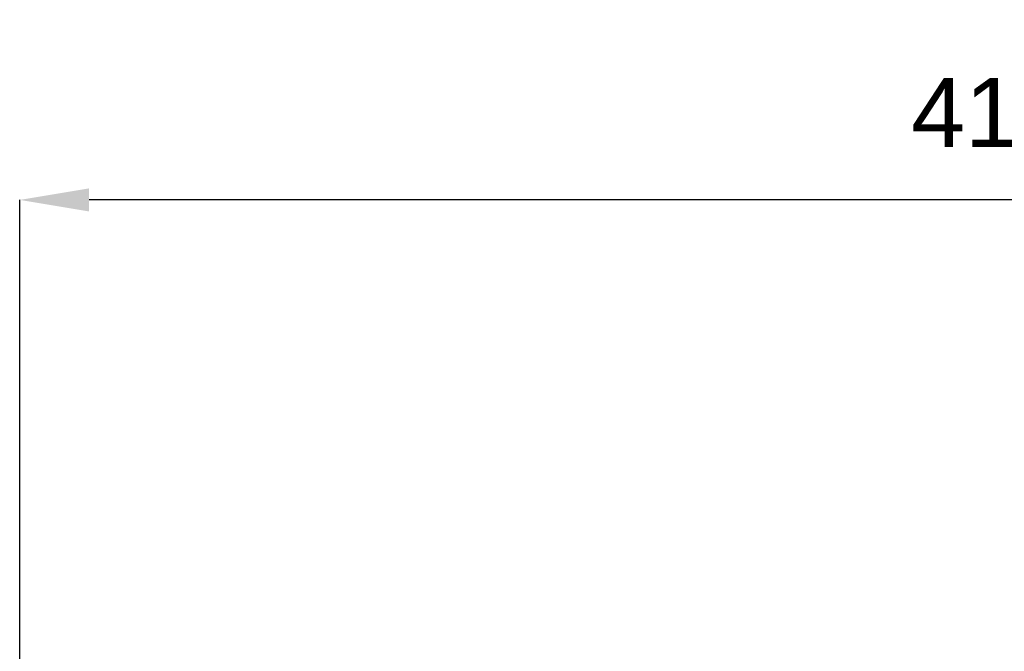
# Model space of a CAD drawing. Header units: millimetres. Extents: x 3925 to 5043, y -86 to 778.
# Tile 151 of 256: x 4026 to 4069, y 388 to 416. Entities that reach past the tile are written whole.
import ezdxf

# ---------------------------------------------------------------- set-up
doc = ezdxf.new("R2010")
doc.units = ezdxf.units.MM
doc.header["$LTSCALE"] = 46.255
doc.header["$PDMODE"] = 3
doc.header["$PDSIZE"] = 1
doc.layers.get('0').update_dxf_attribs({"linetype": 'CONTINUOUS'})
doc.layers.get('Defpoints').update_dxf_attribs({"linetype": 'CONTINUOUS'})
doc.styles.add('SLDTEXTSTYLE0', font='arialbd.ttf', dxfattribs={"height": 5.5})
doc.styles.add('SLDTEXTSTYLE2', font='arial.ttf')
doc.dimstyles.new('SLDDIMSTYLE1', dxfattribs={"dimtxt": 5.650301, "dimasz": 4.572, "dimexe": 0, "dimexo": 0.0625, "dimgap": 1.412575, "dimtad": 0, "dimtih": 1, "dimtoh": 1, "dimlfac": 3.5, "dimrnd": 1e-09, "dimzin": 4, "dimdsep": 46, "dimtxsty": 'SLDTEXTSTYLE0', "dimsah": 1, "dimcen": 0.09, "dimadec": 0, "dimazin": 1, "dimtol": 1, "dimtp": 0.8, "dimtm": 0.8, "dimtfac": 1, "dimtdec": 1, "dimtofl": 0, "dimtmove": 0, "dimatfit": 3, "dimfxl": 1, "dimfrac": 2, "dimtolj": 1, "dimarcsym": 0})

# ---------------------------------------------------------------- blocks, each defined once
blk = doc.blocks.new('*D89')
at = {"color": 0, "linetype": 'Continuous', "lineweight": -2}
for p, q in [((4026.494, 366.074), (4026.494, 407.698)), ((4127.469, 407.698), (4029.494, 407.698)), ((4130.469, 362.617), (4130.469, 407.698))]:
    blk.add_line(p, q, dxfattribs=at)
at = {"color": 0, "linetype": 'Continuous', "lineweight": 0}
for points in [[(4029.494, 408.198), (4029.494, 407.198), (4026.494, 407.698)], [(4127.469, 408.198), (4127.469, 407.198), (4130.469, 407.698)]]:
    blk.add_solid(points, dxfattribs=at)
at = {"layer": 'Defpoints', "color": 0, "linetype": 'Continuous', "lineweight": 0}
for p in [(4026.494, 407.698), (4026.494, 366.011), (4130.469, 362.555)]:
    blk.add_point(p, dxfattribs=at)
at = {"color": 0, "linetype": 'Continuous', "lineweight": 0, "insert": (4078.481, 411.033), "char_height": 3, "attachment_point": 5, "style": 'SLDTEXTSTYLE2'}
blk.add_mtext('\\A1;415.90 [16.37]', dxfattribs=at)

msp = doc.modelspace()

# ---------------------------------------------------------------- dimensions: what is measured, and where the dimension line sits
at = {"color": 2, "linetype": 'Continuous', "lineweight": 0}
dim = msp.add_linear_dim(base=(4026.4938, 407.6982), p1=(4130.4691, 362.5547), p2=(4026.4938, 366.0112), dimstyle='SLDDIMSTYLE1', override={"dimtxt": 3, "dimasz": 3, "dimtad": 1, "dimtih": 0, "dimlfac": 4, "dimtxsty": 'SLDTEXTSTYLE2', "dimtol": 0, "dimtp": 0.6, "dimtm": 0.6}, dxfattribs=at)
dim.commit()
dim.dimension.update_dxf_attribs({"geometry": '*D89', "text_midpoint": (4078.4815, 407.6982), "dimtype": 160})

doc.saveas('drawing.dxf')
